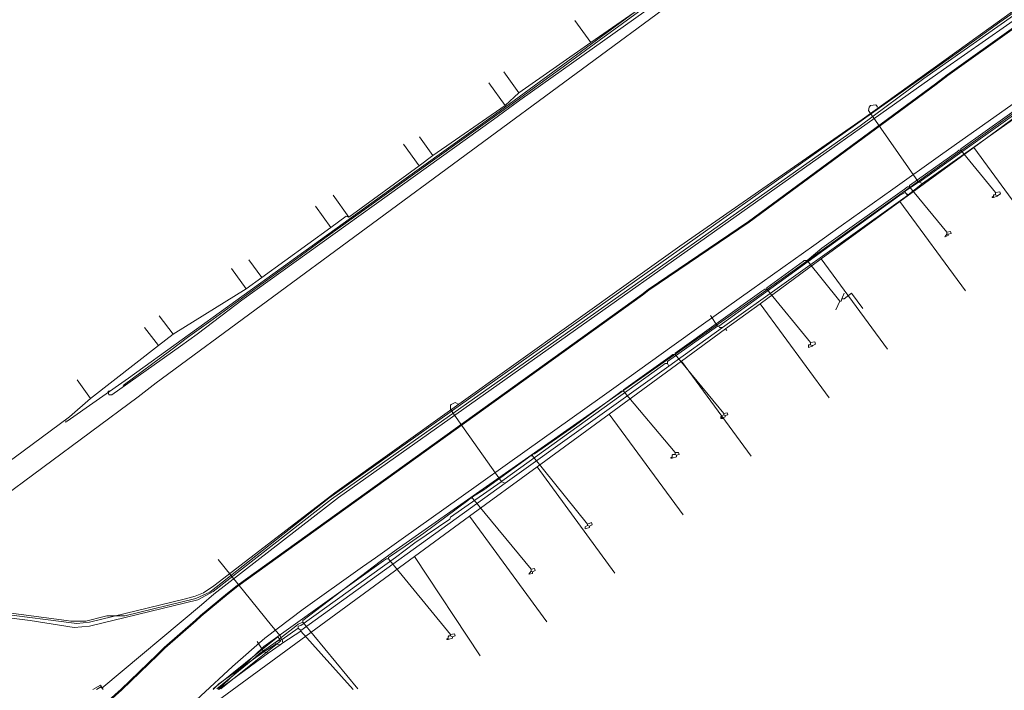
# Model space of a CAD drawing. Header units: metres. Extents: x 92810 to 93633, y 464687 to 465459.
# Tile 212 of 256: x 93195 to 93296, y 465187 to 465256. Entities that reach past the tile are written whole.
import ezdxf

# ---------------------------------------------------------------- set-up
doc = ezdxf.new("R2010")
doc.units = ezdxf.units.M
for name, color, linetype, lineweight, transparency in [('B-OI-KL-DATA_KPN-G', 90, 'SI_B_DATA_KPN', 18, 0.4), ('B-OI-KL-DATA_LIANDER-G', 90, 'SI_B_DATA_LIANDER', 18, 0.4), ('B-OI-KL-DATA_ZIGGO BV-G', 90, 'SI_B_DATA_ZIGGO', 18, 0.4), ('B-OI-KL-ET_HS_LIANDER-G', 10, 'SI_B_ET_HS_LIANDON', 18, 0.4), ('B-OI-KL-ET_LS_LIANDER-G', 190, 'SI_B_ET_LS_LIANDER', 18, 0.4), ('B-OI-KL-GAS_HD_LIANDER-G', 30, 'SI_B_GAS_HD_LIANDER', 18, 0.4), ('B-OI-KL-GAS_LD_LIANDER-G', 30, 'SI_B_GAS_LD_LIANDER', 18, 0.4), ('B-WE-KL-WATER-G', 170, 'KL-WATER-N', 18, 0.4)]:
    doc.layers.add(name, color=color, linetype=linetype, lineweight=lineweight, transparency=transparency)
doc.styles.get("Standard").update_dxf_attribs({"font": 'isocp.shx'})
doc.linetypes.add('KL-WATER-N', pattern='A,7,-0.5,[168,NLCS.SHX,S=0.75,R=0,X=0.75,Y=0],-2', length=9.5)
doc.linetypes.add('SI_B_DATA_KPN', pattern='A,5,-2,["KPN",Standard,S=1.5,R=0,X=-0.51,Y=-0.75],-8', length=15)
doc.linetypes.add('SI_B_DATA_LIANDER', pattern='A,5,-2,["LI-DATA",Standard,S=1.5,R=0,X=-0.51,Y=-0.75],-11', length=18)
doc.linetypes.add('SI_B_DATA_ZIGGO', pattern='A,5,-2,["ZIGGO",Standard,S=1.5,R=0,X=-0.51,Y=-0.75],-9', length=16)
doc.linetypes.add('SI_B_ET_HS_LIANDON', pattern='A,5,-2,["LI-HS",Standard,S=1.5,R=0,X=-0.51,Y=-0.75],-10', length=17)
doc.linetypes.add('SI_B_ET_LS_LIANDER', pattern='A,5,-2,["LI-LS",Standard,S=1.5,R=0,X=-0.51,Y=-0.75],-10', length=17)
doc.linetypes.add('SI_B_GAS_HD_LIANDER', pattern='A,5,-2,["LI-G-HD",Standard,S=1.5,R=0,X=-0.51,Y=-0.75],-11', length=18)
doc.linetypes.add('SI_B_GAS_LD_LIANDER', pattern='A,5,-2,["LI-G-LD",Standard,S=1.5,R=0,X=-0.51,Y=-0.75],-11', length=18)

msp = doc.modelspace()

# ---------------------------------------------------------------- linework, layer by layer
at = {"layer": 'B-OI-KL-DATA_KPN-G', "flags": 128}
for points in [[(93224.75, 465315.32), (93224.89, 465315.32), (93224.96, 465315.18), (93225.82, 465313.54), (93226.11, 465313.18), (93251.61, 465281.25), (93252.04, 465280.61), (93263.39, 465262.96), (93265.18, 465260.04), (93265.18, 465259.89), (93263.25, 465258.68), (93262.82, 465258.32), (93208.89, 465218.54), (93207.04, 465217.11), (93182.54, 465198.96)], [(93321.04, 465263.11), (93320.61, 465263.04), (93320.54, 465262.96), (93302.04, 465249.82), (93300.75, 465249.04), (93299.11, 465247.82), (93270.32, 465227.18), (93233.54, 465201.39), (93231.89, 465200.18), (93223.96, 465194.11), (93223.96, 465193.96)], [(93223.96, 465193.96), (93223.46, 465193.75), (93223.25, 465193.54), (93221.54, 465192.25)], [(93223.96, 465193.96), (93229.61, 465187.11)], [(93221.54, 465192.25), (93221.39, 465192.46), (93214.75, 465187.11)], [(93221.54, 465192.18), (93219.46, 465190.68), (93218.82, 465190.11), (93215.11, 465187.11)], [(93221.54, 465192.18), (93221.68, 465192.04), (93215.54, 465187.11)], [(93221.54, 465192.25), (93221.54, 465192.18)]]:
    msp.add_lwpolyline(points, dxfattribs=at)
at = {"layer": 'B-OI-KL-DATA_LIANDER-G', "flags": 128}
msp.add_lwpolyline([(93407.61, 465323.04), (93406.89, 465322.89), (93395.61, 465314.39), (93395.32, 465314.25), (93394.75, 465314.32), (93388.61, 465321.18), (93388.18, 465321.39), (93387.32, 465321.25), (93371.04, 465309.39), (93337.89, 465285.75), (93335.68, 465284.11), (93317.61, 465271.04), (93295.54, 465255.61), (93293.18, 465253.89), (93226.61, 465206.68), (93214.39, 465197.04), (93212.96, 465196.39), (93205.68, 465194.61), (93203.82, 465194.61), (93203.54, 465194.54), (93201.68, 465194.04), (93200.11, 465194.04), (93199.68, 465194.11), (93186.18, 465195.89), (93186.04, 465195.96), (93185.39, 465196.39), (93185.18, 465196.46), (93184.68, 465196.61), (93179.89, 465202.96), (93175.54, 465204.32), (93155.54, 465230.61), (93155.54, 465230.89), (93155.25, 465231.04), (93153.82, 465233.11), (93153.68, 465233.11), (93153.46, 465233.68), (93153.39, 465233.68), (93132.82, 465261.75), (93132.61, 465261.82), (93132.54, 465262.32), (93132.18, 465262.54), (93126.32, 465270.75), (93126.11, 465270.96), (93125.18, 465271.46), (93123.25, 465274.18), (93123.25, 465274.32), (93123.32, 465274.89), (93123.25, 465274.96), (93115.96, 465285.68)], dxfattribs=at)
at = {"layer": 'B-OI-KL-DATA_ZIGGO BV-G'}
msp.add_line((93235.43, 465200.7), (93210.6, 465182.51), dxfattribs=at)
at = {"layer": 'B-OI-KL-DATA_ZIGGO BV-G', "flags": 128}
for points in [[(93251.9, 465255.79), (93253.54, 465253.52)], [(93257.98, 465256.6), (93253.54, 465253.52)], [(93246.15, 465248.36), (93253.54, 465253.52)], [(93244.59, 465250.51), (93246.15, 465248.36)], [(93244.73, 465247.06), (93243.06, 465249.4)], [(93246.15, 465248.36), (93244.73, 465247.06)], [(93237.32, 465241.9), (93244.73, 465247.06)], [(93292.86, 465242.75), (93298.97, 465247.23)], [(93237.32, 465241.9), (93235.92, 465243.85)], [(93235.89, 465240.85), (93234.29, 465243.07)], [(93292.86, 465242.75), (93285.27, 465237.19)], [(93292.86, 465242.75), (93300, 465233)], [(93235.89, 465240.85), (93237.32, 465241.9)], [(93228.69, 465235.58), (93235.89, 465240.85)], [(93228.69, 465235.58), (93227.06, 465237.84)], [(93226.82, 465234.53), (93225.24, 465236.7)], [(93285.27, 465237.19), (93277.2, 465231.29)], [(93285.27, 465237.19), (93292, 465228)], [(93226.82, 465234.53), (93228.39, 465235.68), (93228.69, 465235.58)], [(93219.75, 465229.38), (93226.82, 465234.53)], [(93219.75, 465229.38), (93218.42, 465231.2)], [(93270.91, 465226.68), (93277.2, 465231.29)], [(93277.2, 465231.29), (93284, 465222)], [(93218.13, 465228.2), (93216.61, 465230.3)], [(93218.13, 465228.2), (93219.75, 465229.38)], [(93210.65, 465223.55), (93218.13, 465228.2)], [(93270.91, 465226.68), (93267.38, 465224.09)], [(93270.91, 465226.68), (93278, 465217)], [(93209.18, 465225.43), (93210.65, 465223.55)], [(93209.14, 465222.38), (93207.7, 465224.24)], [(93209.14, 465222.38), (93210.65, 465223.55)], [(93267.38, 465224.09), (93262.84, 465220.77)], [(93267.5, 465223.93), (93267.38, 465224.09)], [(93202.16, 465216.95), (93209.14, 465222.38)], [(93262.84, 465220.77), (93255.43, 465215.34)], [(93262.84, 465220.77), (93270, 465211)], [(93202.16, 465216.95), (93200.78, 465218.86)], [(93181.43, 465201.68), (93194.31, 465210.85), (93199.99, 465215.05), (93202.16, 465216.95)], [(93255.43, 465215.34), (93248.01, 465209.91)], [(93255.43, 465215.34), (93263, 465205)], [(93248.01, 465209.91), (93241.07, 465204.83)], [(93248.01, 465209.91), (93256, 465199)], [(93241.07, 465204.83), (93235.43, 465200.7)], [(93241.07, 465204.83), (93249, 465194)], [(93235.43, 465200.7), (93242.18, 465190.49)]]:
    msp.add_lwpolyline(points, dxfattribs=at)
at = {"layer": 'B-OI-KL-ET_HS_LIANDER-G', "flags": 128}
msp.add_lwpolyline([(93355.82, 465297.96), (93337.04, 465284.32), (93330.68, 465279.82), (93300.54, 465258.32), (93289.75, 465250.75), (93227.61, 465206.75), (93226.39, 465205.82), (93214.82, 465196.82), (93213.54, 465195.75), (93203.32, 465187.18), (93203.18, 465187.32), (93203.11, 465187.25), (93202.75, 465187.04)], dxfattribs=at)
msp.add_lwpolyline([(93180.82, 465201.39), (93185.11, 465195.68), (93185.68, 465195.39), (93195.96, 465194.11), (93200.46, 465193.39), (93202.04, 465193.54), (93213.18, 465196.25), (93214.75, 465197.11), (93226.89, 465206.61), (93281.18, 465244.96), (93287.75, 465249.82), (93319.75, 465272.39), (93350.54, 465294.54), (93350.54, 465294.89), (93350.25, 465294.89), (93350.25, 465294.82), (93318.54, 465271.82), (93315.75, 465269.89), (93302.89, 465261.04), (93298.18, 465257.68), (93281.39, 465245.61), (93276.46, 465242.18), (93262.68, 465232.61), (93257.89, 465229.18), (93227.25, 465207.25), (93225.46, 465205.89), (93214.82, 465197.68), (93213.75, 465196.96), (93212.89, 465196.61), (93211.75, 465196.32), (93202.04, 465193.96), (93200.75, 465193.82), (93200.18, 465193.89), (93186.25, 465195.68), (93185.82, 465195.82), (93185.39, 465196.04), (93185.18, 465196.32), (93181.18, 465201.61), (93181.11, 465201.61)], close=True, dxfattribs=at)
at = {"layer": 'B-OI-KL-ET_LS_LIANDER-G'}
for p, q in [((93261.39, 465259.11), (93243.75, 465246.18)), ((93305.46, 465252.11), (93287.25, 465239.18)), ((93305.39, 465251.68), (93287.61, 465239.04)), ((93282.04, 465246.54), (93282.11, 465246.89)), ((93282.11, 465246.89), (93282.25, 465247.04)), ((93282.25, 465247.04), (93282.82, 465247.11)), ((93282.82, 465247.11), (93282.89, 465247.04)), ((93282.89, 465247.04), (93282.96, 465246.89)), ((93243.75, 465246.18), (93233.61, 465238.89)), ((93287.18, 465239.18), (93282.04, 465246.54)), ((93233.61, 465238.89), (93206.04, 465219.04)), ((93287.18, 465239.18), (93285.82, 465238.25)), ((93287.61, 465239.04), (93286.11, 465237.89)), ((93287.18, 465239.18), (93287.25, 465239.18)), ((93287.25, 465239.18), (93287.61, 465239.04)), ((93286.04, 465237.82), (93267.04, 465224.25)), ((93285.25, 465237.82), (93278.46, 465232.89)), ((93285.82, 465238.11), (93285.25, 465237.82)), ((93285.82, 465238.25), (93285.82, 465238.11)), ((93285.82, 465238.11), (93285.96, 465237.96)), ((93285.96, 465237.96), (93286.11, 465237.89)), ((93285.96, 465237.96), (93286.04, 465237.82)), ((93286.11, 465237.89), (93286.04, 465237.82)), ((93278.46, 465232.89), (93266.68, 465224.39)), ((93266.54, 465224.39), (93265.82, 465225.46)), ((93266.54, 465224.39), (93261.39, 465220.75)), ((93266.54, 465224.39), (93266.68, 465224.39)), ((93266.68, 465224.39), (93266.75, 465224.25)), ((93267.04, 465224.25), (93261.54, 465220.25)), ((93266.75, 465224.25), (93267.04, 465224.25)), ((93261.18, 465220.54), (93260.89, 465220.32)), ((93261.39, 465220.54), (93261.18, 465220.54)), ((93261.39, 465220.75), (93261.39, 465220.54)), ((93261.39, 465220.54), (93261.54, 465220.25)), ((93260.89, 465220.32), (93244.39, 465208.46)), ((93261.54, 465220.25), (93244.75, 465208.25)), ((93206.04, 465219.04), (93199.75, 465214.61)), ((93239.11, 465216.25), (93239.18, 465216.32)), ((93239.18, 465216.32), (93239.61, 465216.54)), ((93239.61, 465216.54), (93239.96, 465216.32)), ((93239.11, 465215.82), (93239.11, 465216.25)), ((93244.32, 465208.46), (93239.11, 465215.82)), ((93199.75, 465214.61), (93199.61, 465214.61)), ((93199.61, 465214.61), (93199.61, 465214.46)), ((93244.75, 465208.25), (93223.75, 465193.11)), ((93244.32, 465208.39), (93239.11, 465204.75)), ((93244.32, 465208.46), (93244.39, 465208.46)), ((93244.32, 465208.46), (93244.32, 465208.39)), ((93244.32, 465208.39), (93244.39, 465208.39)), ((93244.39, 465208.46), (93244.39, 465208.39)), ((93244.39, 465208.39), (93244.75, 465208.25)), ((93239.04, 465204.54), (93235.46, 465202.11)), ((93239.11, 465204.75), (93239.04, 465204.54)), ((93235.46, 465202.11), (93233.46, 465200.61)), ((93220.75, 465193.61), (93215.25, 465200.39)), ((93233.46, 465200.61), (93223.75, 465193.61)), ((93221.61, 465192.54), (93220.75, 465193.61)), ((93223.46, 465193.32), (93221.82, 465192.18)), ((93223.75, 465193.04), (93221.89, 465191.82)), ((93223.75, 465193.61), (93223.46, 465193.54)), ((93223.46, 465193.54), (93223.46, 465193.32)), ((93223.46, 465193.32), (93223.75, 465193.11)), ((93223.75, 465193.11), (93223.75, 465193.04)), ((93223.75, 465193.04), (93229.11, 465187.04)), ((93221.75, 465192.18), (93221.18, 465191.89)), ((93221.75, 465192.18), (93221.61, 465192.54)), ((93221.75, 465192.18), (93221.82, 465192.18)), ((93221.82, 465192.18), (93221.89, 465191.82)), ((93219.96, 465190.89), (93219.25, 465191.96)), ((93221.18, 465191.68), (93219.96, 465190.89)), ((93221.61, 465191.61), (93220.39, 465190.75)), ((93221.18, 465191.89), (93221.18, 465191.68)), ((93221.18, 465191.68), (93221.61, 465191.61)), ((93221.89, 465191.82), (93221.61, 465191.61)), ((93219.96, 465190.89), (93215.32, 465187.61)), ((93220.39, 465190.75), (93215.32, 465187.04)), ((93219.96, 465190.89), (93220.39, 465190.75)), ((93203.18, 465187.46), (93202.39, 465187.04)), ((93203.46, 465187.04), (93203.18, 465187.46)), ((93215.32, 465187.61), (93214.75, 465187.04))]:
    msp.add_line(p, q, dxfattribs=at)
at = {"layer": 'B-OI-KL-GAS_HD_LIANDER-G', "lineweight": 50, "flags": 128}
msp.add_lwpolyline([(93397.97, 465326.84), (93335.61, 465282.68), (93332.96, 465280.75), (93290.18, 465250.18), (93288.96, 465249.25), (93269.75, 465235.11), (93259.46, 465228.11), (93258.82, 465227.61), (93217.25, 465197.68), (93216.25, 465196.89), (93213.46, 465194.61), (93212.96, 465194.11), (93209.75, 465191.32), (93209.04, 465190.61), (93205.32, 465187.04), (93198.18, 465180.61), (93183.25, 465166.68), (93182.96, 465166.39), (93181.82, 465165.25), (93181.82, 465165.11), (93181.46, 465164.96), (93181.18, 465164.68), (93180.46, 465164.04), (93179.25, 465162.89), (93179.25, 465162.75), (93178.25, 465161.96)], dxfattribs=at)
at = {"layer": 'B-OI-KL-GAS_LD_LIANDER-G'}
for p, q in [((93294.89, 465237.89), (93294.89, 465237.61)), ((93266.96, 465215.11), (93266.96, 465214.96)), ((93261.89, 465211.11), (93261.89, 465210.82)), ((93238.89, 465192.46), (93238.89, 465192.18))]:
    msp.add_line(p, q, dxfattribs=at)
at = {"layer": 'B-OI-KL-GAS_LD_LIANDER-G', "flags": 128}
for points in [[(93259.68, 465262.96), (93259.68, 465262.75), (93259.82, 465262.61), (93262.39, 465259.11), (93246.25, 465247.61), (93243.54, 465245.61), (93217.68, 465227.04), (93216.39, 465226.04), (93213.11, 465223.54), (93211.39, 465222.32), (93204.32, 465217.32), (93204.04, 465217.32), (93203.96, 465217.68), (93204.25, 465217.75)], [(93299.39, 465248.11), (93299.18, 465248.11), (93299.04, 465247.96), (93291.54, 465242.61), (93291.54, 465242.46)], [(93291.54, 465242.46), (93291.32, 465242.46), (93291.18, 465242.32), (93286.25, 465238.82), (93286.25, 465238.68)], [(93291.54, 465242.46), (93295.11, 465238.11)], [(93286.25, 465238.68), (93286.04, 465238.68), (93285.75, 465238.46), (93277.25, 465232.39), (93275.75, 465231.11)], [(93286.25, 465238.68), (93290.11, 465234.04)], [(93294.89, 465237.75), (93294.75, 465237.68), (93294.75, 465237.61), (93294.89, 465237.61)], [(93295.11, 465237.89), (93294.89, 465237.89)], [(93295.25, 465237.75), (93294.89, 465237.61)], [(93295.32, 465237.82), (93295.61, 465237.96), (93295.54, 465238.18), (93295.11, 465238.11)], [(93295.11, 465238.11), (93295.11, 465237.89)], [(93295.11, 465237.89), (93295.25, 465237.82)], [(93295.25, 465237.82), (93295.32, 465237.82)], [(93295.25, 465237.82), (93295.25, 465237.75)], [(93295.32, 465237.82), (93295.25, 465237.75)], [(93290.11, 465233.82), (93289.89, 465233.54), (93290.25, 465233.68), (93290.25, 465233.82)], [(93290.25, 465233.82), (93290.54, 465233.89), (93290.46, 465234.11), (93290.11, 465234.04)], [(93290.11, 465234.04), (93290.11, 465233.82)], [(93290.11, 465233.82), (93290.25, 465233.82)], [(93275.75, 465231.11), (93275.46, 465231.11), (93275.39, 465231.04), (93271.61, 465228.32), (93271.61, 465228.18)], [(93275.75, 465231.11), (93279.11, 465226.96)], [(93271.61, 465228.18), (93271.39, 465228.18), (93271.11, 465227.96), (93262.18, 465221.61), (93262.18, 465221.46)], [(93271.61, 465228.18), (93276.11, 465222.68)], [(93281.46, 465226.18), (93280.32, 465227.75), (93279.54, 465227.18), (93279.32, 465227.18)], [(93279.32, 465227.18), (93279.54, 465227.75)], [(93279.11, 465226.96), (93278.68, 465226.04)], [(93279.32, 465227.18), (93279.25, 465226.96), (93279.11, 465226.96)], [(93276.11, 465222.46), (93275.89, 465222.46), (93275.89, 465222.18), (93276.25, 465222.32)], [(93276.32, 465222.39), (93276.61, 465222.54), (93276.54, 465222.75), (93276.11, 465222.68)], [(93276.11, 465222.68), (93276.11, 465222.46)], [(93276.11, 465222.46), (93276.25, 465222.39)], [(93276.25, 465222.39), (93276.32, 465222.39)], [(93276.25, 465222.39), (93276.25, 465222.32)], [(93276.32, 465222.39), (93276.25, 465222.32)], [(93262.18, 465221.46), (93261.96, 465221.46), (93261.68, 465221.25), (93256.89, 465217.82), (93256.89, 465217.68)], [(93262.18, 465221.46), (93267.18, 465215.39)], [(93256.89, 465217.68), (93256.68, 465217.68), (93256.39, 465217.46), (93251.82, 465214.11), (93247.75, 465211.25), (93247.61, 465211.25), (93247.54, 465211.18), (93247.54, 465211.04)], [(93256.89, 465217.68), (93262.18, 465211.39)], [(93267.32, 465215.18), (93267.61, 465215.25), (93267.54, 465215.46), (93267.18, 465215.39)], [(93267.18, 465215.39), (93267.18, 465215.25)], [(93266.96, 465215.11), (93266.89, 465215.04)], [(93266.89, 465215.04), (93266.96, 465215.04)], [(93266.89, 465215.04), (93266.89, 465214.89)], [(93266.96, 465214.96), (93266.89, 465214.89)], [(93266.89, 465214.89), (93267.04, 465214.89)], [(93267.18, 465215.25), (93266.96, 465215.11)], [(93266.96, 465215.04), (93267.11, 465214.96)], [(93266.96, 465214.96), (93267.04, 465214.89)], [(93267.11, 465214.96), (93267.04, 465214.89)], [(93267.32, 465215.18), (93267.32, 465215.04), (93267.11, 465214.96)], [(93267.18, 465215.25), (93267.32, 465215.18)], [(93262.18, 465211.39), (93262.18, 465211.18)], [(93262.18, 465211.39), (93262.54, 465211.39), (93262.61, 465211.18), (93262.32, 465211.11)], [(93247.54, 465211.04), (93247.32, 465211.04), (93247.04, 465210.82), (93242.54, 465207.54), (93241.39, 465206.82), (93241.39, 465206.68)], [(93247.54, 465211.04), (93253.18, 465204.04)], [(93261.89, 465210.96), (93261.75, 465210.89), (93261.75, 465210.82), (93261.89, 465210.82)], [(93262.18, 465211.18), (93261.96, 465211.18), (93261.89, 465211.11)], [(93262.32, 465211.11), (93262.32, 465210.96), (93261.89, 465210.82)], [(93262.18, 465211.18), (93262.32, 465211.11)], [(93241.39, 465206.68), (93241.18, 465206.68), (93240.89, 465206.46), (93236.39, 465203.11), (93234.46, 465201.75), (93232.75, 465200.61), (93232.75, 465200.46)], [(93241.39, 465206.68), (93247.39, 465199.39)], [(93253.39, 465203.82), (93253.68, 465203.96), (93253.61, 465204.18), (93253.18, 465204.04)], [(93253.18, 465203.89), (93252.96, 465203.75), (93252.96, 465203.54), (93253.39, 465203.68), (93253.39, 465203.82)], [(93253.18, 465204.04), (93253.18, 465203.89)], [(93253.18, 465203.89), (93253.39, 465203.82)], [(93232.75, 465200.46), (93232.54, 465200.46), (93232.25, 465200.25), (93219.96, 465191.46), (93219.75, 465191.25), (93215.25, 465187.04)], [(93232.75, 465200.46), (93239.11, 465192.68)], [(93247.39, 465199.18), (93247.18, 465198.89), (93247.54, 465198.96), (93247.54, 465199.11)], [(93247.54, 465199.11), (93247.82, 465199.25), (93247.75, 465199.46), (93247.39, 465199.39)], [(93247.39, 465199.39), (93247.39, 465199.18)], [(93247.39, 465199.18), (93247.54, 465199.11)], [(93238.89, 465192.32), (93238.75, 465192.25), (93238.75, 465192.18), (93238.89, 465192.18)], [(93239.11, 465192.54), (93238.96, 465192.54), (93238.89, 465192.46)], [(93239.32, 465192.46), (93239.32, 465192.32), (93238.89, 465192.18)], [(93239.32, 465192.46), (93239.61, 465192.54), (93239.54, 465192.75), (93239.11, 465192.68)], [(93239.11, 465192.68), (93239.11, 465192.54)], [(93239.11, 465192.54), (93239.32, 465192.46)]]:
    msp.add_lwpolyline(points, dxfattribs=at)
at = {"layer": 'B-WE-KL-WATER-G'}
for points in [[(93245.98, 465247.62), (93250.31, 465250.77), (93252.46, 465252.33), (93254.38, 465253.74), (93259.17, 465257.23), (93262.2, 465259.44), (93259.02, 465263.56), (93256.13, 465267.28), (93254.8, 465269), (93243.48, 465282.77)], [(93216.73, 465189.4), (93220.05, 465192.3), (93224, 465195.3), (93230.09, 465199.63), (93231.42, 465200.58), (93234.3, 465202.63), (93239.98, 465206.67), (93246.99, 465211.66), (93254.47, 465216.99), (93256.36, 465218.34), (93261.86, 465222.3), (93264.85, 465224.46), (93270.07, 465228.16), (93276.42, 465232.67), (93279.26, 465234.69), (93284.54, 465238.46), (93289.43, 465241.94), (93292.26, 465243.94), (93298.42, 465248.3)], [(93205.49, 465218.29), (93210.38, 465221.91), (93212.11, 465223.2), (93214.75, 465225.11), (93219.26, 465228.38), (93223.29, 465231.3), (93225.86, 465233.17), (93227.59, 465234.41), (93232.31, 465237.8), (93237.02, 465241.19), (93241.47, 465244.39), (93245.06, 465246.96), (93245.98, 465247.62)], [(93204.38, 465177.89), (93208.27, 465181.53), (93210.24, 465183.37), (93216.73, 465189.4)]]:
    msp.add_lwpolyline(points, dxfattribs=at)

doc.saveas('drawing.dxf')
